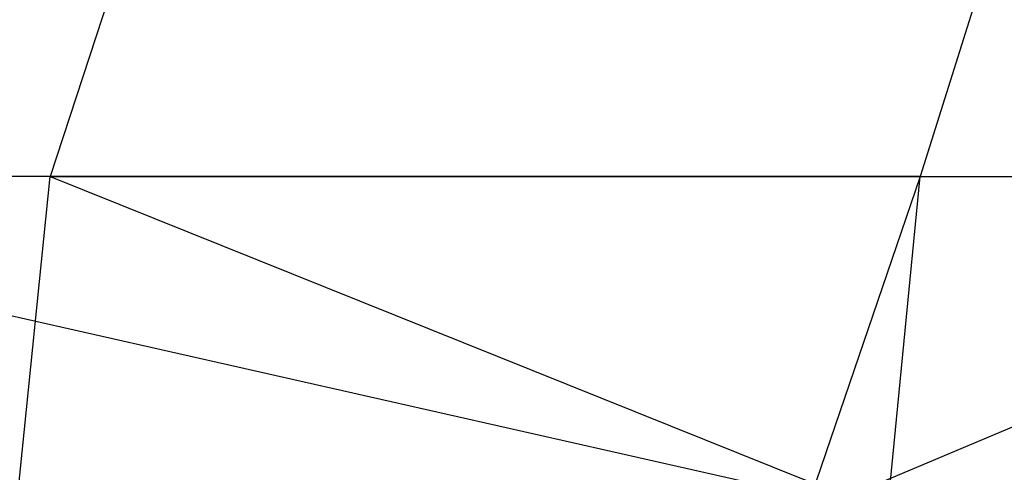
# Model space of a CAD drawing. Extents: x -172 to 172, y -29 to 28.
# Tile 132 of 256: x -110.7 to -105.95, y 14.42 to 16.6. Entities that reach past the tile are written whole.
import ezdxf

# ---------------------------------------------------------------- set-up
doc = ezdxf.new("R2010")
doc.units = 0
doc.header["$LTSCALE"] = 25.4
doc.layers.get('0').update_dxf_attribs({"linetype": 'CONTINUOUS'})

msp = doc.modelspace()

# ---------------------------------------------------------------- linework, layer by layer
at = {"color": 0}
for p, q in [((-110.0968, 17.2386, -1374.804), (-110.5526, 15.8448, -1375.3486)), ((-110.0968, 17.2386, -1374.804), (-110.5526, 15.8448, -1375.3486)), ((-105.9138, 17.2386, -1108.3058), (-106.3523, 15.8448, -1107.7471)), ((-105.9138, 17.2386, -1108.3058), (-106.3523, 15.8448, -1107.7471)), ((-110.5526, 15.8448, -1375.3486), (-117.723, 15.8448, -1369.0005)), ((-110.5526, 15.8448, -1375.3486), (-117.723, 15.8448, -1369.0005)), ((-106.8802, 14.2997, -1107.8512), (-113.7185, 15.8448, -1113.8669)), ((-106.3523, 15.8448, -1107.7471), (-113.7185, 15.8448, -1113.8669)), ((-106.8802, 14.2997, -1107.8512), (-113.7185, 15.8448, -1113.8669)), ((-106.3523, 15.8448, -1107.7471), (-113.7185, 15.8448, -1113.8669)), ((-110.7096, 14.2997, -1375.5363), (-110.5526, 15.8448, -1375.3486)), ((-110.7096, 14.2997, -1375.5363), (-110.5526, 15.8448, -1375.3486)), ((-110.5526, 15.8448, -1375.3486), (-106.7072, 14.2997, -1378.7855)), ((-110.5526, 15.8448, -1375.3486), (-106.7072, 14.2997, -1378.7855)), ((-110.5526, 15.8448, -1375.3486), (-103.0404, 15.8448, -1381.2885)), ((-110.5526, 15.8448, -1375.3486), (-103.0404, 15.8448, -1381.2885)), ((-106.3523, 15.8448, -1107.7471), (-106.8802, 14.2997, -1107.8512)), ((-106.3523, 15.8448, -1107.7471), (-106.8802, 14.2997, -1107.8512)), ((-106.7072, 14.2997, -1378.7855), (-103.0404, 15.8448, -1381.2885)), ((-106.7072, 14.2997, -1378.7855), (-103.0404, 15.8448, -1381.2885)), ((-106.5034, 14.2997, -1107.5546), (-106.3523, 15.8448, -1107.7471)), ((-106.5034, 14.2997, -1107.5546), (-106.3523, 15.8448, -1107.7471)), ((-106.3523, 15.8448, -1107.7471), (-98.6574, 15.8448, -1102.046)), ((-106.3523, 15.8448, -1107.7471), (-98.6574, 15.8448, -1102.046))]:
    msp.add_line(p, q, dxfattribs=at)

doc.saveas('drawing.dxf')
